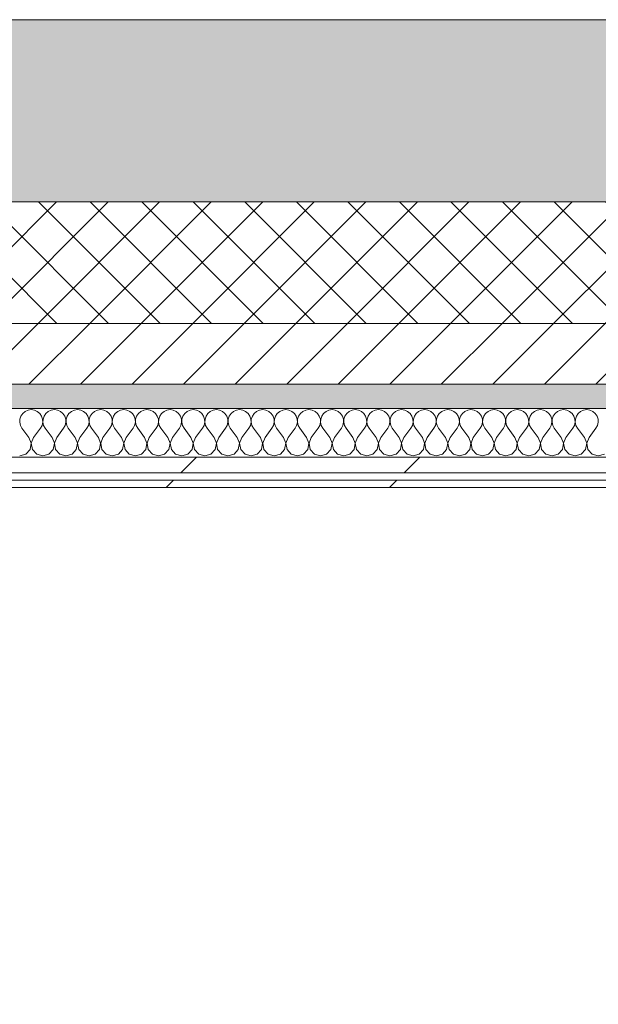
# Model space of a CAD drawing. Header units: millimetres. Extents: x -30280 to 19093, y -17460 to 4378.
# Tile 138 of 188: x -8848 to -8371, y -12829 to -12019. Entities that reach past the tile are written whole.
import ezdxf

# ---------------------------------------------------------------- set-up
doc = ezdxf.new("R2010")
doc.units = ezdxf.units.MM
doc.header["$MEASUREMENT"] = 0
doc.linetypes.add('Wipeout_Contour', pattern=[1000, 0, -1000])
for name, color, linetype in [('12_FAÇ_Façana', 7, 'Continuous'), ('Nuevo_06_COT_Generals', 7, 'Continuous'), ('Nuevo_08_E_Envans secs', 7, 'Continuous')]:
    doc.layers.add(name, color=color, linetype=linetype)
for name, color, linetype, lineweight, true_color in [('12_FAÇ_Façana_Pluma_Nº__102', 7, 'Continuous', 5, 0xcccccc), ('12_FAÇ_Façana_Pluma_Nº__174', 7, 'Continuous', 13, 0xe4ad2c), ('12_FAÇ_Façana_Pluma_Nº__176', 7, 'Continuous', 15, 0x93a0c6), ('Nuevo_08_E_Envans secs_Pluma_Nº__102', 7, 'Continuous', 5, 0xcccccc), ('Nuevo_08_E_Envans secs_Pluma_Nº__171', 171, 'Continuous', 13, 0xaaaaff), ('Nuevo_08_E_Envans secs_Pluma_Nº__177', 7, 'Continuous', 15, 0xf7e046)]:
    doc.layers.add(name, color=color, linetype=linetype, lineweight=lineweight, true_color=true_color)
for name, color, linetype, lineweight in [('12_FAÇ_Façana_Pluma_Nº__2', 8, 'Continuous', 5), ('12_FAÇ_Façana_Pluma_Nº__7', 7, 'Continuous', 5), ('Nuevo_06_COT_Generals_Pluma_Nº__1', 7, 'Continuous', 5), ('Nuevo_08_E_Envans secs_Pluma_Nº__1', 7, 'Continuous', 5)]:
    doc.layers.add(name, color=color, linetype=linetype, lineweight=lineweight)
doc.styles.add('Estilo_Generado_1', font='txt')
doc.dimstyles.new('Estilo_Generado__1', dxfattribs={"dimtxt": 100, "dimasz": 38, "dimexe": 0.18, "dimexo": 300, "dimgap": 0, "dimtad": 1, "dimtih": 1, "dimtoh": 1, "dimlfac": 0.001, "dimzin": 0, "dimdsep": 46, "dimtxsty": 'Estilo_Generado_1', "dimblk": 'ARROWHEAD_2', "dimblk1": 'ARROWHEAD_2', "dimblk2": 'ARROWHEAD_2', "dimcen": 0.09, "dimclrd": 7, "dimclre": 7, "dimclrt": 7, "dimadec": 0, "dimazin": 0, "dimtfac": 1, "dimtdec": 4, "dimtmove": 0, "dimatfit": 3, "dimfxl": 0, "dimtolj": 1, "dimtzin": 0, "dimarcsym": 0})
pattern_1 = [(45, (0, 0), (-183.8478, 183.8478), [195, -65]), (45, (7e-14, 183.85), (-183.8478, 183.8478), [195, -65])]

# ---------------------------------------------------------------- blocks, each defined once
blk = doc.blocks.new('Muro_22_1', base_point=(-7036.11, -12338.98))
at = {"layer": '12_FAÇ_Façana_Pluma_Nº__102', "linetype": 'Continuous', "lineweight": 0, "true_color": 0xe5e5e5}
blk.add_hatch(color=254, dxfattribs=at).paths.add_polyline_path([(-10997.42, -12018.98), (-10997.42, -12168.98), (-7450.39, -12168.98), (-7450.39, -12094.56), (-7050.39, -12094.56), (-7050.39, -12168.98), (-7036.11, -12168.98), (-7036.11, -12018.98)])
at = {"layer": '12_FAÇ_Façana_Pluma_Nº__174', "linetype": 'Continuous', "lineweight": 13, "true_color": 0xe4ad2c}
h = blk.add_hatch(dxfattribs=at)
h.set_pattern_fill('SATE_Aislamiento_0001', color=42, style=0, pattern_type=2)
h.set_pattern_definition([(45, (0, 0), (-21.213203, 21.213203), []), (135, (0, 0), (21.213203, 21.213203), [])])
h.paths.add_polyline_path([(-10997.42, -12268.98), (-7450.39, -12268.98), (-7450.39, -12168.98), (-10997.42, -12168.98)])
at = {"layer": '12_FAÇ_Façana_Pluma_Nº__176', "linetype": 'Continuous', "lineweight": 0, "true_color": 0x495063}
blk.add_hatch(color=251, dxfattribs=at).paths.add_polyline_path([(-7490.39, -12318.98), (-10997.42, -12318.98), (-10997.42, -12338.98), (-7490.39, -12338.98)])
at = {"layer": '12_FAÇ_Façana_Pluma_Nº__2', "linetype": 'Continuous', "lineweight": 5}
h = blk.add_hatch(dxfattribs=at)
h.set_pattern_fill('Ceramic_0001', color=8, style=0, pattern_type=2)
h.set_pattern_definition([(45, (0, 0), (-21.213203, 21.213203), [])])
h.paths.add_polyline_path([(-7490.39, -12268.98), (-10997.42, -12268.98), (-10997.42, -12318.98), (-7490.39, -12318.98)])
at = {"layer": '12_FAÇ_Façana_Pluma_Nº__7', "color": 7, "linetype": 'Continuous', "lineweight": 5}
for p, q in [((-10997.42, -12168.98), (-7450.39, -12168.98)), ((-10997.42, -12268.98), (-7490.39, -12268.98)), ((-10997.42, -12318.98), (-7490.39, -12318.98))]:
    blk.add_line(p, q, dxfattribs=at)
at = {"layer": '12_FAÇ_Façana_Pluma_Nº__7', "color": 7, "linetype": 'Continuous', "lineweight": 5, "flags": 128}
for points in [[(-7036.11, -12018.98), (-10997.42, -12018.98)], [(-10997.42, -12338.98), (-7490.39, -12338.98)]]:
    blk.add_lwpolyline(points, dxfattribs=at)
blk = doc.blocks.new('*X396')
at = {"layer": 'Nuevo_08_E_Envans secs_Pluma_Nº__102', "color": 254, "linetype": 'Continuous', "lineweight": 5, "true_color": 0xcccccc}
for p, q in [((-8843.1, -12341.35), (-8845.13, -12343.03)), ((-8840.7, -12340.29), (-8843.1, -12341.35)), ((-8838.1, -12339.93), (-8840.7, -12340.29)), ((-8835.49, -12340.29), (-8838.1, -12339.93)), ((-8833.09, -12341.35), (-8835.49, -12340.29)), ((-8831.06, -12343.03), (-8833.09, -12341.35)), ((-8824.05, -12341.35), (-8826.08, -12343.03)), ((-8821.65, -12340.29), (-8824.05, -12341.35)), ((-8819.05, -12339.93), (-8821.65, -12340.29)), ((-8816.45, -12340.29), (-8819.05, -12339.93)), ((-8814.04, -12341.35), (-8816.45, -12340.29)), ((-8812.02, -12343.03), (-8814.04, -12341.35)), ((-8805.01, -12341.35), (-8807.03, -12343.03)), ((-8802.6, -12340.29), (-8805.01, -12341.35)), ((-8800, -12339.93), (-8802.6, -12340.29)), ((-8797.4, -12340.29), (-8800, -12339.93)), ((-8794.99, -12341.35), (-8797.4, -12340.29)), ((-8792.97, -12343.03), (-8794.99, -12341.35)), ((-8785.96, -12341.35), (-8787.98, -12343.03)), ((-8783.55, -12340.29), (-8785.96, -12341.35)), ((-8780.95, -12339.93), (-8783.55, -12340.29)), ((-8778.35, -12340.29), (-8780.95, -12339.93)), ((-8775.95, -12341.35), (-8778.35, -12340.29)), ((-8773.92, -12343.03), (-8775.95, -12341.35)), ((-8766.91, -12341.35), (-8768.94, -12343.03)), ((-8764.51, -12340.29), (-8766.91, -12341.35)), ((-8761.9, -12339.93), (-8764.51, -12340.29)), ((-8759.3, -12340.29), (-8761.9, -12339.93)), ((-8756.9, -12341.35), (-8759.3, -12340.29)), ((-8754.87, -12343.03), (-8756.9, -12341.35)), ((-8747.86, -12341.35), (-8749.89, -12343.03)), ((-8745.46, -12340.29), (-8747.86, -12341.35)), ((-8742.86, -12339.93), (-8745.46, -12340.29)), ((-8740.25, -12340.29), (-8742.86, -12339.93)), ((-8737.85, -12341.35), (-8740.25, -12340.29)), ((-8735.83, -12343.03), (-8737.85, -12341.35)), ((-8728.82, -12341.35), (-8730.84, -12343.03)), ((-8726.41, -12340.29), (-8728.82, -12341.35)), ((-8723.81, -12339.93), (-8726.41, -12340.29)), ((-8721.21, -12340.29), (-8723.81, -12339.93)), ((-8718.8, -12341.35), (-8721.21, -12340.29)), ((-8716.78, -12343.03), (-8718.8, -12341.35)), ((-8709.77, -12341.35), (-8711.79, -12343.03)), ((-8707.36, -12340.29), (-8709.77, -12341.35)), ((-8704.76, -12339.93), (-8707.36, -12340.29)), ((-8702.16, -12340.29), (-8704.76, -12339.93)), ((-8699.75, -12341.35), (-8702.16, -12340.29)), ((-8697.73, -12343.03), (-8699.75, -12341.35)), ((-8690.72, -12341.35), (-8692.74, -12343.03)), ((-8688.32, -12340.29), (-8690.72, -12341.35)), ((-8685.71, -12339.93), (-8688.32, -12340.29)), ((-8683.11, -12340.29), (-8685.71, -12339.93)), ((-8680.71, -12341.35), (-8683.11, -12340.29)), ((-8678.68, -12343.03), (-8680.71, -12341.35)), ((-8671.67, -12341.35), (-8673.7, -12343.03)), ((-8669.27, -12340.29), (-8671.67, -12341.35)), ((-8666.67, -12339.93), (-8669.27, -12340.29)), ((-8664.06, -12340.29), (-8666.67, -12339.93)), ((-8661.66, -12341.35), (-8664.06, -12340.29)), ((-8659.64, -12343.03), (-8661.66, -12341.35)), ((-8652.63, -12341.35), (-8654.65, -12343.03)), ((-8650.22, -12340.29), (-8652.63, -12341.35)), ((-8647.62, -12339.93), (-8650.22, -12340.29)), ((-8645.02, -12340.29), (-8647.62, -12339.93)), ((-8642.61, -12341.35), (-8645.02, -12340.29)), ((-8640.59, -12343.03), (-8642.61, -12341.35)), ((-8633.58, -12341.35), (-8635.6, -12343.03)), ((-8631.17, -12340.29), (-8633.58, -12341.35)), ((-8628.57, -12339.93), (-8631.17, -12340.29)), ((-8625.97, -12340.29), (-8628.57, -12339.93)), ((-8623.56, -12341.35), (-8625.97, -12340.29)), ((-8621.54, -12343.03), (-8623.56, -12341.35)), ((-8614.53, -12341.35), (-8616.55, -12343.03)), ((-8612.13, -12340.29), (-8614.53, -12341.35)), ((-8609.52, -12339.93), (-8612.13, -12340.29)), ((-8606.92, -12340.29), (-8609.52, -12339.93)), ((-8604.52, -12341.35), (-8606.92, -12340.29)), ((-8602.49, -12343.03), (-8604.52, -12341.35)), ((-8595.48, -12341.35), (-8597.51, -12343.03)), ((-8593.08, -12340.29), (-8595.48, -12341.35)), ((-8590.48, -12339.93), (-8593.08, -12340.29)), ((-8587.87, -12340.29), (-8590.48, -12339.93)), ((-8585.47, -12341.35), (-8587.87, -12340.29)), ((-8583.45, -12343.03), (-8585.47, -12341.35)), ((-8576.44, -12341.35), (-8578.46, -12343.03)), ((-8574.03, -12340.29), (-8576.44, -12341.35)), ((-8571.43, -12339.93), (-8574.03, -12340.29)), ((-8568.83, -12340.29), (-8571.43, -12339.93)), ((-8566.42, -12341.35), (-8568.83, -12340.29)), ((-8564.4, -12343.03), (-8566.42, -12341.35)), ((-8557.39, -12341.35), (-8559.41, -12343.03)), ((-8554.98, -12340.29), (-8557.39, -12341.35)), ((-8552.38, -12339.93), (-8554.98, -12340.29)), ((-8549.78, -12340.29), (-8552.38, -12339.93)), ((-8547.37, -12341.35), (-8549.78, -12340.29)), ((-8545.35, -12343.03), (-8547.37, -12341.35)), ((-8538.34, -12341.35), (-8540.36, -12343.03)), ((-8535.94, -12340.29), (-8538.34, -12341.35)), ((-8533.33, -12339.93), (-8535.94, -12340.29)), ((-8530.73, -12340.29), (-8533.33, -12339.93)), ((-8528.33, -12341.35), (-8530.73, -12340.29)), ((-8526.3, -12343.03), (-8528.33, -12341.35)), ((-8519.29, -12341.35), (-8521.32, -12343.03)), ((-8516.89, -12340.29), (-8519.29, -12341.35)), ((-8514.29, -12339.93), (-8516.89, -12340.29)), ((-8511.68, -12340.29), (-8514.29, -12339.93)), ((-8509.28, -12341.35), (-8511.68, -12340.29)), ((-8507.26, -12343.03), (-8509.28, -12341.35)), ((-8500.25, -12341.35), (-8502.27, -12343.03)), ((-8497.84, -12340.29), (-8500.25, -12341.35)), ((-8495.24, -12339.93), (-8497.84, -12340.29)), ((-8492.64, -12340.29), (-8495.24, -12339.93)), ((-8490.23, -12341.35), (-8492.64, -12340.29)), ((-8488.21, -12343.03), (-8490.23, -12341.35)), ((-8481.2, -12341.35), (-8483.22, -12343.03)), ((-8478.79, -12340.29), (-8481.2, -12341.35)), ((-8476.19, -12339.93), (-8478.79, -12340.29)), ((-8473.59, -12340.29), (-8476.19, -12339.93)), ((-8471.18, -12341.35), (-8473.59, -12340.29)), ((-8469.16, -12343.03), (-8471.18, -12341.35)), ((-8462.15, -12341.35), (-8464.17, -12343.03)), ((-8459.75, -12340.29), (-8462.15, -12341.35)), ((-8457.14, -12339.93), (-8459.75, -12340.29)), ((-8454.54, -12340.29), (-8457.14, -12339.93)), ((-8452.14, -12341.35), (-8454.54, -12340.29)), ((-8450.11, -12343.03), (-8452.14, -12341.35)), ((-8443.1, -12341.35), (-8445.13, -12343.03)), ((-8440.7, -12340.29), (-8443.1, -12341.35)), ((-8438.1, -12339.93), (-8440.7, -12340.29)), ((-8435.49, -12340.29), (-8438.1, -12339.93)), ((-8433.09, -12341.35), (-8435.49, -12340.29)), ((-8431.06, -12343.03), (-8433.09, -12341.35)), ((-8424.05, -12341.35), (-8426.08, -12343.03)), ((-8421.65, -12340.29), (-8424.05, -12341.35)), ((-8419.05, -12339.93), (-8421.65, -12340.29)), ((-8416.45, -12340.29), (-8419.05, -12339.93)), ((-8414.04, -12341.35), (-8416.45, -12340.29)), ((-8412.02, -12343.03), (-8414.04, -12341.35)), ((-8405.01, -12341.35), (-8407.03, -12343.03)), ((-8402.6, -12340.29), (-8405.01, -12341.35)), ((-8400, -12339.93), (-8402.6, -12340.29)), ((-8397.4, -12340.29), (-8400, -12339.93)), ((-8394.99, -12341.35), (-8397.4, -12340.29)), ((-8392.97, -12343.03), (-8394.99, -12341.35)), ((-8385.96, -12341.35), (-8387.98, -12343.03)), ((-8383.55, -12340.29), (-8385.96, -12341.35)), ((-8380.95, -12339.93), (-8383.55, -12340.29)), ((-8378.35, -12340.29), (-8380.95, -12339.93)), ((-8375.95, -12341.35), (-8378.35, -12340.29)), ((-8373.92, -12343.03), (-8375.95, -12341.35)), ((-8847.45, -12347.68), (-8847.58, -12350.31)), ((-8846.61, -12345.19), (-8847.45, -12347.68)), ((-8845.13, -12343.03), (-8846.61, -12345.19)), ((-8829.58, -12345.19), (-8831.06, -12343.03)), ((-8828.74, -12347.68), (-8829.58, -12345.19)), ((-8828.61, -12350.31), (-8828.74, -12347.68)), ((-8828.41, -12347.68), (-8828.53, -12350.31)), ((-8827.57, -12345.19), (-8828.41, -12347.68)), ((-8826.08, -12343.03), (-8827.57, -12345.19)), ((-8810.53, -12345.19), (-8812.02, -12343.03)), ((-8809.69, -12347.68), (-8810.53, -12345.19)), ((-8809.56, -12350.31), (-8809.69, -12347.68)), ((-8809.36, -12347.68), (-8809.49, -12350.31)), ((-8808.52, -12345.19), (-8809.36, -12347.68)), ((-8807.03, -12343.03), (-8808.52, -12345.19)), ((-8791.48, -12345.19), (-8792.97, -12343.03)), ((-8790.64, -12347.68), (-8791.48, -12345.19)), ((-8790.51, -12350.31), (-8790.64, -12347.68)), ((-8790.31, -12347.68), (-8790.44, -12350.31)), ((-8789.47, -12345.19), (-8790.31, -12347.68)), ((-8787.98, -12343.03), (-8789.47, -12345.19)), ((-8772.43, -12345.19), (-8773.92, -12343.03)), ((-8771.59, -12347.68), (-8772.43, -12345.19)), ((-8771.47, -12350.31), (-8771.59, -12347.68)), ((-8771.26, -12347.68), (-8771.39, -12350.31)), ((-8770.42, -12345.19), (-8771.26, -12347.68)), ((-8768.94, -12343.03), (-8770.42, -12345.19)), ((-8753.39, -12345.19), (-8754.87, -12343.03)), ((-8752.55, -12347.68), (-8753.39, -12345.19)), ((-8752.42, -12350.31), (-8752.55, -12347.68)), ((-8752.22, -12347.68), (-8752.34, -12350.31)), ((-8751.38, -12345.19), (-8752.22, -12347.68)), ((-8749.89, -12343.03), (-8751.38, -12345.19)), ((-8734.34, -12345.19), (-8735.83, -12343.03)), ((-8733.5, -12347.68), (-8734.34, -12345.19)), ((-8733.37, -12350.31), (-8733.5, -12347.68)), ((-8733.17, -12347.68), (-8733.29, -12350.31)), ((-8732.33, -12345.19), (-8733.17, -12347.68)), ((-8730.84, -12343.03), (-8732.33, -12345.19)), ((-8715.29, -12345.19), (-8716.78, -12343.03)), ((-8714.45, -12347.68), (-8715.29, -12345.19)), ((-8714.32, -12350.31), (-8714.45, -12347.68)), ((-8714.12, -12347.68), (-8714.25, -12350.31)), ((-8713.28, -12345.19), (-8714.12, -12347.68)), ((-8711.79, -12343.03), (-8713.28, -12345.19)), ((-8696.24, -12345.19), (-8697.73, -12343.03)), ((-8695.4, -12347.68), (-8696.24, -12345.19)), ((-8695.28, -12350.31), (-8695.4, -12347.68)), ((-8695.07, -12347.68), (-8695.2, -12350.31)), ((-8694.23, -12345.19), (-8695.07, -12347.68)), ((-8692.74, -12343.03), (-8694.23, -12345.19)), ((-8677.2, -12345.19), (-8678.68, -12343.03)), ((-8676.36, -12347.68), (-8677.2, -12345.19)), ((-8676.23, -12350.31), (-8676.36, -12347.68)), ((-8676.02, -12347.68), (-8676.15, -12350.31)), ((-8675.19, -12345.19), (-8676.02, -12347.68)), ((-8673.7, -12343.03), (-8675.19, -12345.19)), ((-8658.15, -12345.19), (-8659.64, -12343.03)), ((-8657.31, -12347.68), (-8658.15, -12345.19)), ((-8657.18, -12350.31), (-8657.31, -12347.68)), ((-8656.98, -12347.68), (-8657.1, -12350.31)), ((-8656.14, -12345.19), (-8656.98, -12347.68)), ((-8654.65, -12343.03), (-8656.14, -12345.19)), ((-8639.1, -12345.19), (-8640.59, -12343.03)), ((-8638.26, -12347.68), (-8639.1, -12345.19)), ((-8638.13, -12350.31), (-8638.26, -12347.68)), ((-8637.93, -12347.68), (-8638.06, -12350.31)), ((-8637.09, -12345.19), (-8637.93, -12347.68)), ((-8635.6, -12343.03), (-8637.09, -12345.19)), ((-8620.05, -12345.19), (-8621.54, -12343.03)), ((-8619.21, -12347.68), (-8620.05, -12345.19)), ((-8619.09, -12350.31), (-8619.21, -12347.68)), ((-8618.88, -12347.68), (-8619.01, -12350.31)), ((-8618.04, -12345.19), (-8618.88, -12347.68)), ((-8616.55, -12343.03), (-8618.04, -12345.19)), ((-8601.01, -12345.19), (-8602.49, -12343.03)), ((-8600.17, -12347.68), (-8601.01, -12345.19)), ((-8600.04, -12350.31), (-8600.17, -12347.68)), ((-8599.83, -12347.68), (-8599.96, -12350.31)), ((-8598.99, -12345.19), (-8599.83, -12347.68)), ((-8597.51, -12343.03), (-8598.99, -12345.19)), ((-8581.96, -12345.19), (-8583.45, -12343.03)), ((-8581.12, -12347.68), (-8581.96, -12345.19)), ((-8580.99, -12350.31), (-8581.12, -12347.68)), ((-8580.79, -12347.68), (-8580.91, -12350.31)), ((-8579.95, -12345.19), (-8580.79, -12347.68)), ((-8578.46, -12343.03), (-8579.95, -12345.19)), ((-8562.91, -12345.19), (-8564.4, -12343.03)), ((-8562.07, -12347.68), (-8562.91, -12345.19)), ((-8561.94, -12350.31), (-8562.07, -12347.68)), ((-8561.74, -12347.68), (-8561.87, -12350.31)), ((-8560.9, -12345.19), (-8561.74, -12347.68)), ((-8559.41, -12343.03), (-8560.9, -12345.19)), ((-8543.86, -12345.19), (-8545.35, -12343.03)), ((-8543.02, -12347.68), (-8543.86, -12345.19)), ((-8542.9, -12350.31), (-8543.02, -12347.68)), ((-8542.69, -12347.68), (-8542.82, -12350.31)), ((-8541.85, -12345.19), (-8542.69, -12347.68)), ((-8540.36, -12343.03), (-8541.85, -12345.19)), ((-8524.81, -12345.19), (-8526.3, -12343.03)), ((-8523.98, -12347.68), (-8524.81, -12345.19)), ((-8523.85, -12350.31), (-8523.98, -12347.68)), ((-8523.64, -12347.68), (-8523.77, -12350.31)), ((-8522.8, -12345.19), (-8523.64, -12347.68)), ((-8521.32, -12343.03), (-8522.8, -12345.19)), ((-8505.77, -12345.19), (-8507.26, -12343.03)), ((-8504.93, -12347.68), (-8505.77, -12345.19)), ((-8504.8, -12350.31), (-8504.93, -12347.68)), ((-8504.6, -12347.68), (-8504.72, -12350.31)), ((-8503.76, -12345.19), (-8504.6, -12347.68)), ((-8502.27, -12343.03), (-8503.76, -12345.19)), ((-8486.72, -12345.19), (-8488.21, -12343.03)), ((-8485.88, -12347.68), (-8486.72, -12345.19)), ((-8485.75, -12350.31), (-8485.88, -12347.68)), ((-8485.55, -12347.68), (-8485.68, -12350.31)), ((-8484.71, -12345.19), (-8485.55, -12347.68)), ((-8483.22, -12343.03), (-8484.71, -12345.19)), ((-8467.67, -12345.19), (-8469.16, -12343.03)), ((-8466.83, -12347.68), (-8467.67, -12345.19)), ((-8466.71, -12350.31), (-8466.83, -12347.68)), ((-8466.5, -12347.68), (-8466.63, -12350.31)), ((-8465.66, -12345.19), (-8466.5, -12347.68)), ((-8464.17, -12343.03), (-8465.66, -12345.19)), ((-8448.62, -12345.19), (-8450.11, -12343.03)), ((-8447.78, -12347.68), (-8448.62, -12345.19)), ((-8447.66, -12350.31), (-8447.78, -12347.68)), ((-8447.45, -12347.68), (-8447.58, -12350.31)), ((-8446.61, -12345.19), (-8447.45, -12347.68)), ((-8445.13, -12343.03), (-8446.61, -12345.19)), ((-8429.58, -12345.19), (-8431.06, -12343.03)), ((-8428.74, -12347.68), (-8429.58, -12345.19)), ((-8428.61, -12350.31), (-8428.74, -12347.68)), ((-8428.41, -12347.68), (-8428.53, -12350.31)), ((-8427.57, -12345.19), (-8428.41, -12347.68)), ((-8426.08, -12343.03), (-8427.57, -12345.19)), ((-8410.53, -12345.19), (-8412.02, -12343.03)), ((-8409.69, -12347.68), (-8410.53, -12345.19)), ((-8409.56, -12350.31), (-8409.69, -12347.68)), ((-8409.36, -12347.68), (-8409.49, -12350.31)), ((-8408.52, -12345.19), (-8409.36, -12347.68)), ((-8407.03, -12343.03), (-8408.52, -12345.19)), ((-8391.48, -12345.19), (-8392.97, -12343.03)), ((-8390.64, -12347.68), (-8391.48, -12345.19)), ((-8390.51, -12350.31), (-8390.64, -12347.68)), ((-8390.31, -12347.68), (-8390.44, -12350.31)), ((-8389.47, -12345.19), (-8390.31, -12347.68)), ((-8387.98, -12343.03), (-8389.47, -12345.19)), ((-8372.43, -12345.19), (-8373.92, -12343.03)), ((-8371.59, -12347.68), (-8372.43, -12345.19)), ((-8371.47, -12350.31), (-8371.59, -12347.68)), ((-8847.58, -12350.31), (-8846.99, -12352.87)), ((-8846.99, -12352.87), (-8845.71, -12355.17)), ((-8840, -12362.79), (-8845.71, -12355.17)), ((-8836.19, -12362.79), (-8830.48, -12355.17)), ((-8830.48, -12355.17), (-8829.2, -12352.87)), ((-8829.2, -12352.87), (-8828.61, -12350.31)), ((-8828.53, -12350.31), (-8827.94, -12352.87)), ((-8827.94, -12352.87), (-8826.67, -12355.17)), ((-8820.95, -12362.79), (-8826.67, -12355.17)), ((-8817.14, -12362.79), (-8811.43, -12355.17)), ((-8811.43, -12355.17), (-8810.16, -12352.87)), ((-8810.16, -12352.87), (-8809.56, -12350.31)), ((-8809.49, -12350.31), (-8808.89, -12352.87)), ((-8808.89, -12352.87), (-8807.62, -12355.17)), ((-8801.9, -12362.79), (-8807.62, -12355.17)), ((-8798.1, -12362.79), (-8792.38, -12355.17)), ((-8792.38, -12355.17), (-8791.11, -12352.87)), ((-8791.11, -12352.87), (-8790.51, -12350.31)), ((-8790.44, -12350.31), (-8789.84, -12352.87)), ((-8789.84, -12352.87), (-8788.57, -12355.17)), ((-8782.86, -12362.79), (-8788.57, -12355.17)), ((-8779.05, -12362.79), (-8773.33, -12355.17)), ((-8773.33, -12355.17), (-8772.06, -12352.87)), ((-8772.06, -12352.87), (-8771.47, -12350.31)), ((-8771.39, -12350.31), (-8770.8, -12352.87)), ((-8770.8, -12352.87), (-8769.52, -12355.17)), ((-8763.81, -12362.79), (-8769.52, -12355.17)), ((-8760, -12362.79), (-8754.29, -12355.17)), ((-8754.29, -12355.17), (-8753.01, -12352.87)), ((-8753.01, -12352.87), (-8752.42, -12350.31)), ((-8752.34, -12350.31), (-8751.75, -12352.87)), ((-8751.75, -12352.87), (-8750.48, -12355.17)), ((-8744.76, -12362.79), (-8750.48, -12355.17)), ((-8740.95, -12362.79), (-8735.24, -12355.17)), ((-8735.24, -12355.17), (-8733.97, -12352.87)), ((-8733.97, -12352.87), (-8733.37, -12350.31)), ((-8733.29, -12350.31), (-8732.7, -12352.87)), ((-8732.7, -12352.87), (-8731.43, -12355.17)), ((-8725.71, -12362.79), (-8731.43, -12355.17)), ((-8721.9, -12362.79), (-8716.19, -12355.17)), ((-8716.19, -12355.17), (-8714.92, -12352.87)), ((-8714.92, -12352.87), (-8714.32, -12350.31)), ((-8714.25, -12350.31), (-8713.65, -12352.87)), ((-8713.65, -12352.87), (-8712.38, -12355.17)), ((-8706.67, -12362.79), (-8712.38, -12355.17)), ((-8702.86, -12362.79), (-8697.14, -12355.17)), ((-8697.14, -12355.17), (-8695.87, -12352.87)), ((-8695.87, -12352.87), (-8695.28, -12350.31)), ((-8695.2, -12350.31), (-8694.6, -12352.87)), ((-8694.6, -12352.87), (-8693.33, -12355.17)), ((-8687.62, -12362.79), (-8693.33, -12355.17)), ((-8683.81, -12362.79), (-8678.1, -12355.17)), ((-8678.1, -12355.17), (-8676.82, -12352.87)), ((-8676.82, -12352.87), (-8676.23, -12350.31)), ((-8676.15, -12350.31), (-8675.56, -12352.87)), ((-8675.56, -12352.87), (-8674.29, -12355.17)), ((-8668.57, -12362.79), (-8674.29, -12355.17)), ((-8664.76, -12362.79), (-8659.05, -12355.17)), ((-8659.05, -12355.17), (-8657.78, -12352.87)), ((-8657.78, -12352.87), (-8657.18, -12350.31)), ((-8657.1, -12350.31), (-8656.51, -12352.87)), ((-8656.51, -12352.87), (-8655.24, -12355.17)), ((-8649.52, -12362.79), (-8655.24, -12355.17)), ((-8645.71, -12362.79), (-8640, -12355.17)), ((-8640, -12355.17), (-8638.73, -12352.87)), ((-8638.73, -12352.87), (-8638.13, -12350.31)), ((-8638.06, -12350.31), (-8637.46, -12352.87)), ((-8637.46, -12352.87), (-8636.19, -12355.17)), ((-8630.48, -12362.79), (-8636.19, -12355.17)), ((-8626.67, -12362.79), (-8620.95, -12355.17)), ((-8620.95, -12355.17), (-8619.68, -12352.87)), ((-8619.68, -12352.87), (-8619.09, -12350.31)), ((-8619.01, -12350.31), (-8618.41, -12352.87)), ((-8618.41, -12352.87), (-8617.14, -12355.17)), ((-8611.43, -12362.79), (-8617.14, -12355.17)), ((-8607.62, -12362.79), (-8601.9, -12355.17)), ((-8601.9, -12355.17), (-8600.63, -12352.87)), ((-8600.63, -12352.87), (-8600.04, -12350.31)), ((-8599.96, -12350.31), (-8599.37, -12352.87)), ((-8599.37, -12352.87), (-8598.1, -12355.17)), ((-8592.38, -12362.79), (-8598.1, -12355.17)), ((-8588.57, -12362.79), (-8582.86, -12355.17)), ((-8582.86, -12355.17), (-8581.59, -12352.87)), ((-8581.59, -12352.87), (-8580.99, -12350.31)), ((-8580.91, -12350.31), (-8580.32, -12352.87)), ((-8580.32, -12352.87), (-8579.05, -12355.17)), ((-8573.33, -12362.79), (-8579.05, -12355.17)), ((-8569.52, -12362.79), (-8563.81, -12355.17)), ((-8563.81, -12355.17), (-8562.54, -12352.87)), ((-8562.54, -12352.87), (-8561.94, -12350.31)), ((-8561.87, -12350.31), (-8561.27, -12352.87)), ((-8561.27, -12352.87), (-8560, -12355.17)), ((-8554.29, -12362.79), (-8560, -12355.17)), ((-8550.48, -12362.79), (-8544.76, -12355.17)), ((-8544.76, -12355.17), (-8543.49, -12352.87)), ((-8543.49, -12352.87), (-8542.9, -12350.31)), ((-8542.82, -12350.31), (-8542.22, -12352.87)), ((-8542.22, -12352.87), (-8540.95, -12355.17)), ((-8535.24, -12362.79), (-8540.95, -12355.17)), ((-8531.43, -12362.79), (-8525.71, -12355.17)), ((-8525.71, -12355.17), (-8524.44, -12352.87)), ((-8524.44, -12352.87), (-8523.85, -12350.31)), ((-8523.77, -12350.31), (-8523.18, -12352.87)), ((-8523.18, -12352.87), (-8521.9, -12355.17)), ((-8516.19, -12362.79), (-8521.9, -12355.17)), ((-8512.38, -12362.79), (-8506.67, -12355.17)), ((-8506.67, -12355.17), (-8505.4, -12352.87)), ((-8505.4, -12352.87), (-8504.8, -12350.31)), ((-8504.72, -12350.31), (-8504.13, -12352.87)), ((-8504.13, -12352.87), (-8502.86, -12355.17)), ((-8497.14, -12362.79), (-8502.86, -12355.17)), ((-8493.33, -12362.79), (-8487.62, -12355.17)), ((-8487.62, -12355.17), (-8486.35, -12352.87)), ((-8486.35, -12352.87), (-8485.75, -12350.31)), ((-8485.68, -12350.31), (-8485.08, -12352.87)), ((-8485.08, -12352.87), (-8483.81, -12355.17)), ((-8478.1, -12362.79), (-8483.81, -12355.17)), ((-8474.29, -12362.79), (-8468.57, -12355.17)), ((-8468.57, -12355.17), (-8467.3, -12352.87)), ((-8467.3, -12352.87), (-8466.71, -12350.31)), ((-8466.63, -12350.31), (-8466.03, -12352.87)), ((-8466.03, -12352.87), (-8464.76, -12355.17)), ((-8459.05, -12362.79), (-8464.76, -12355.17)), ((-8455.24, -12362.79), (-8449.52, -12355.17)), ((-8449.52, -12355.17), (-8448.25, -12352.87)), ((-8448.25, -12352.87), (-8447.66, -12350.31)), ((-8447.58, -12350.31), (-8446.99, -12352.87)), ((-8446.99, -12352.87), (-8445.71, -12355.17)), ((-8440, -12362.79), (-8445.71, -12355.17)), ((-8436.19, -12362.79), (-8430.48, -12355.17)), ((-8430.48, -12355.17), (-8429.2, -12352.87)), ((-8429.2, -12352.87), (-8428.61, -12350.31)), ((-8428.53, -12350.31), (-8427.94, -12352.87)), ((-8427.94, -12352.87), (-8426.67, -12355.17)), ((-8420.95, -12362.79), (-8426.67, -12355.17)), ((-8417.14, -12362.79), (-8411.43, -12355.17)), ((-8411.43, -12355.17), (-8410.16, -12352.87)), ((-8410.16, -12352.87), (-8409.56, -12350.31)), ((-8409.49, -12350.31), (-8408.89, -12352.87)), ((-8408.89, -12352.87), (-8407.62, -12355.17)), ((-8401.9, -12362.79), (-8407.62, -12355.17)), ((-8398.1, -12362.79), (-8392.38, -12355.17)), ((-8392.38, -12355.17), (-8391.11, -12352.87)), ((-8391.11, -12352.87), (-8390.51, -12350.31)), ((-8390.44, -12350.31), (-8389.84, -12352.87)), ((-8389.84, -12352.87), (-8388.57, -12355.17)), ((-8382.86, -12362.79), (-8388.57, -12355.17)), ((-8379.05, -12362.79), (-8373.33, -12355.17)), ((-8373.33, -12355.17), (-8372.06, -12352.87)), ((-8372.06, -12352.87), (-8371.47, -12350.31)), ((-8838.13, -12367.64), (-8840, -12362.79)), ((-8836.19, -12362.79), (-8838.06, -12367.64)), ((-8819.09, -12367.64), (-8820.95, -12362.79)), ((-8817.14, -12362.79), (-8819.01, -12367.64)), ((-8800.04, -12367.64), (-8801.9, -12362.79)), ((-8798.1, -12362.79), (-8799.96, -12367.64)), ((-8780.99, -12367.64), (-8782.86, -12362.79)), ((-8779.05, -12362.79), (-8780.91, -12367.64)), ((-8761.94, -12367.64), (-8763.81, -12362.79)), ((-8760, -12362.79), (-8761.87, -12367.64)), ((-8742.9, -12367.64), (-8744.76, -12362.79)), ((-8740.95, -12362.79), (-8742.82, -12367.64)), ((-8723.85, -12367.64), (-8725.71, -12362.79)), ((-8721.9, -12362.79), (-8723.77, -12367.64)), ((-8704.8, -12367.64), (-8706.67, -12362.79)), ((-8702.86, -12362.79), (-8704.72, -12367.64)), ((-8685.75, -12367.64), (-8687.62, -12362.79)), ((-8683.81, -12362.79), (-8685.68, -12367.64)), ((-8666.71, -12367.64), (-8668.57, -12362.79)), ((-8664.76, -12362.79), (-8666.63, -12367.64)), ((-8647.66, -12367.64), (-8649.52, -12362.79)), ((-8645.71, -12362.79), (-8647.58, -12367.64)), ((-8628.61, -12367.64), (-8630.48, -12362.79)), ((-8626.67, -12362.79), (-8628.53, -12367.64)), ((-8609.56, -12367.64), (-8611.43, -12362.79)), ((-8607.62, -12362.79), (-8609.49, -12367.64)), ((-8590.51, -12367.64), (-8592.38, -12362.79)), ((-8588.57, -12362.79), (-8590.44, -12367.64)), ((-8571.47, -12367.64), (-8573.33, -12362.79)), ((-8569.52, -12362.79), (-8571.39, -12367.64)), ((-8552.42, -12367.64), (-8554.29, -12362.79)), ((-8550.48, -12362.79), (-8552.34, -12367.64)), ((-8533.37, -12367.64), (-8535.24, -12362.79)), ((-8531.43, -12362.79), (-8533.29, -12367.64)), ((-8514.32, -12367.64), (-8516.19, -12362.79)), ((-8512.38, -12362.79), (-8514.25, -12367.64)), ((-8495.28, -12367.64), (-8497.14, -12362.79)), ((-8493.33, -12362.79), (-8495.2, -12367.64)), ((-8476.23, -12367.64), (-8478.1, -12362.79)), ((-8474.29, -12362.79), (-8476.15, -12367.64)), ((-8457.18, -12367.64), (-8459.05, -12362.79)), ((-8455.24, -12362.79), (-8457.1, -12367.64)), ((-8438.13, -12367.64), (-8440, -12362.79)), ((-8436.19, -12362.79), (-8438.06, -12367.64)), ((-8419.09, -12367.64), (-8420.95, -12362.79)), ((-8417.14, -12362.79), (-8419.01, -12367.64)), ((-8400.04, -12367.64), (-8401.9, -12362.79)), ((-8398.1, -12362.79), (-8399.96, -12367.64)), ((-8380.99, -12367.64), (-8382.86, -12362.79)), ((-8379.05, -12362.79), (-8380.91, -12367.64)), ((-8842.61, -12376.6), (-8839.1, -12372.76)), ((-8839.1, -12372.76), (-8838.13, -12367.64)), ((-8838.06, -12367.64), (-8837.09, -12372.76)), ((-8837.09, -12372.76), (-8833.58, -12376.6)), ((-8823.56, -12376.6), (-8820.05, -12372.76)), ((-8820.05, -12372.76), (-8819.09, -12367.64)), ((-8819.01, -12367.64), (-8818.04, -12372.76)), ((-8818.04, -12372.76), (-8814.53, -12376.6)), ((-8804.52, -12376.6), (-8801.01, -12372.76)), ((-8801.01, -12372.76), (-8800.04, -12367.64)), ((-8799.96, -12367.64), (-8798.99, -12372.76)), ((-8798.99, -12372.76), (-8795.48, -12376.6)), ((-8785.47, -12376.6), (-8781.96, -12372.76)), ((-8781.96, -12372.76), (-8780.99, -12367.64)), ((-8780.91, -12367.64), (-8779.95, -12372.76)), ((-8779.95, -12372.76), (-8776.44, -12376.6)), ((-8766.42, -12376.6), (-8762.91, -12372.76)), ((-8762.91, -12372.76), (-8761.94, -12367.64)), ((-8761.87, -12367.64), (-8760.9, -12372.76)), ((-8760.9, -12372.76), (-8757.39, -12376.6)), ((-8747.37, -12376.6), (-8743.86, -12372.76)), ((-8743.86, -12372.76), (-8742.9, -12367.64)), ((-8742.82, -12367.64), (-8741.85, -12372.76)), ((-8741.85, -12372.76), (-8738.34, -12376.6)), ((-8728.33, -12376.6), (-8724.81, -12372.76)), ((-8724.81, -12372.76), (-8723.85, -12367.64)), ((-8723.77, -12367.64), (-8722.8, -12372.76)), ((-8722.8, -12372.76), (-8719.29, -12376.6)), ((-8709.28, -12376.6), (-8705.77, -12372.76)), ((-8705.77, -12372.76), (-8704.8, -12367.64)), ((-8704.72, -12367.64), (-8703.76, -12372.76)), ((-8703.76, -12372.76), (-8700.25, -12376.6)), ((-8690.23, -12376.6), (-8686.72, -12372.76)), ((-8686.72, -12372.76), (-8685.75, -12367.64)), ((-8685.68, -12367.64), (-8684.71, -12372.76)), ((-8684.71, -12372.76), (-8681.2, -12376.6)), ((-8671.18, -12376.6), (-8667.67, -12372.76)), ((-8667.67, -12372.76), (-8666.71, -12367.64)), ((-8666.63, -12367.64), (-8665.66, -12372.76)), ((-8665.66, -12372.76), (-8662.15, -12376.6)), ((-8652.14, -12376.6), (-8648.62, -12372.76)), ((-8648.62, -12372.76), (-8647.66, -12367.64)), ((-8647.58, -12367.64), (-8646.61, -12372.76)), ((-8646.61, -12372.76), (-8643.1, -12376.6)), ((-8633.09, -12376.6), (-8629.58, -12372.76)), ((-8629.58, -12372.76), (-8628.61, -12367.64)), ((-8628.53, -12367.64), (-8627.57, -12372.76)), ((-8627.57, -12372.76), (-8624.05, -12376.6)), ((-8614.04, -12376.6), (-8610.53, -12372.76)), ((-8610.53, -12372.76), (-8609.56, -12367.64)), ((-8609.49, -12367.64), (-8608.52, -12372.76)), ((-8608.52, -12372.76), (-8605.01, -12376.6)), ((-8594.99, -12376.6), (-8591.48, -12372.76)), ((-8591.48, -12372.76), (-8590.51, -12367.64)), ((-8590.44, -12367.64), (-8589.47, -12372.76)), ((-8589.47, -12372.76), (-8585.96, -12376.6)), ((-8575.95, -12376.6), (-8572.43, -12372.76)), ((-8572.43, -12372.76), (-8571.47, -12367.64)), ((-8571.39, -12367.64), (-8570.42, -12372.76)), ((-8570.42, -12372.76), (-8566.91, -12376.6)), ((-8556.9, -12376.6), (-8553.39, -12372.76)), ((-8553.39, -12372.76), (-8552.42, -12367.64)), ((-8552.34, -12367.64), (-8551.38, -12372.76)), ((-8551.38, -12372.76), (-8547.86, -12376.6)), ((-8537.85, -12376.6), (-8534.34, -12372.76)), ((-8534.34, -12372.76), (-8533.37, -12367.64)), ((-8533.29, -12367.64), (-8532.33, -12372.76)), ((-8532.33, -12372.76), (-8528.82, -12376.6)), ((-8518.8, -12376.6), (-8515.29, -12372.76)), ((-8515.29, -12372.76), (-8514.32, -12367.64)), ((-8514.25, -12367.64), (-8513.28, -12372.76)), ((-8513.28, -12372.76), (-8509.77, -12376.6)), ((-8499.75, -12376.6), (-8496.24, -12372.76)), ((-8496.24, -12372.76), (-8495.28, -12367.64)), ((-8495.2, -12367.64), (-8494.23, -12372.76)), ((-8494.23, -12372.76), (-8490.72, -12376.6)), ((-8480.71, -12376.6), (-8477.2, -12372.76)), ((-8477.2, -12372.76), (-8476.23, -12367.64)), ((-8476.15, -12367.64), (-8475.19, -12372.76)), ((-8475.19, -12372.76), (-8471.67, -12376.6)), ((-8461.66, -12376.6), (-8458.15, -12372.76)), ((-8458.15, -12372.76), (-8457.18, -12367.64)), ((-8457.1, -12367.64), (-8456.14, -12372.76)), ((-8456.14, -12372.76), (-8452.63, -12376.6)), ((-8442.61, -12376.6), (-8439.1, -12372.76)), ((-8439.1, -12372.76), (-8438.13, -12367.64)), ((-8438.06, -12367.64), (-8437.09, -12372.76)), ((-8437.09, -12372.76), (-8433.58, -12376.6)), ((-8423.56, -12376.6), (-8420.05, -12372.76)), ((-8420.05, -12372.76), (-8419.09, -12367.64)), ((-8419.01, -12367.64), (-8418.04, -12372.76)), ((-8418.04, -12372.76), (-8414.53, -12376.6)), ((-8404.52, -12376.6), (-8401.01, -12372.76)), ((-8401.01, -12372.76), (-8400.04, -12367.64)), ((-8399.96, -12367.64), (-8398.99, -12372.76)), ((-8398.99, -12372.76), (-8395.48, -12376.6)), ((-8385.47, -12376.6), (-8381.96, -12372.76)), ((-8381.96, -12372.76), (-8380.99, -12367.64)), ((-8380.91, -12367.64), (-8379.95, -12372.76)), ((-8379.95, -12372.76), (-8376.44, -12376.6)), ((-8847.62, -12378.02), (-8842.61, -12376.6)), ((-8833.58, -12376.6), (-8828.57, -12378.02)), ((-8828.57, -12378.02), (-8823.56, -12376.6)), ((-8814.53, -12376.6), (-8809.52, -12378.02)), ((-8809.52, -12378.02), (-8804.52, -12376.6)), ((-8795.48, -12376.6), (-8790.48, -12378.02)), ((-8790.48, -12378.02), (-8785.47, -12376.6)), ((-8776.44, -12376.6), (-8771.43, -12378.02)), ((-8771.43, -12378.02), (-8766.42, -12376.6)), ((-8757.39, -12376.6), (-8752.38, -12378.02)), ((-8752.38, -12378.02), (-8747.37, -12376.6)), ((-8738.34, -12376.6), (-8733.33, -12378.02)), ((-8733.33, -12378.02), (-8728.33, -12376.6)), ((-8719.29, -12376.6), (-8714.29, -12378.02)), ((-8714.29, -12378.02), (-8709.28, -12376.6)), ((-8700.25, -12376.6), (-8695.24, -12378.02)), ((-8695.24, -12378.02), (-8690.23, -12376.6)), ((-8681.2, -12376.6), (-8676.19, -12378.02)), ((-8676.19, -12378.02), (-8671.18, -12376.6)), ((-8662.15, -12376.6), (-8657.14, -12378.02)), ((-8657.14, -12378.02), (-8652.14, -12376.6)), ((-8643.1, -12376.6), (-8638.1, -12378.02)), ((-8638.1, -12378.02), (-8633.09, -12376.6)), ((-8624.05, -12376.6), (-8619.05, -12378.02)), ((-8619.05, -12378.02), (-8614.04, -12376.6)), ((-8605.01, -12376.6), (-8600, -12378.02)), ((-8600, -12378.02), (-8594.99, -12376.6)), ((-8585.96, -12376.6), (-8580.95, -12378.02)), ((-8580.95, -12378.02), (-8575.95, -12376.6)), ((-8566.91, -12376.6), (-8561.9, -12378.02)), ((-8561.9, -12378.02), (-8556.9, -12376.6)), ((-8547.86, -12376.6), (-8542.86, -12378.02)), ((-8542.86, -12378.02), (-8537.85, -12376.6)), ((-8528.82, -12376.6), (-8523.81, -12378.02)), ((-8523.81, -12378.02), (-8518.8, -12376.6)), ((-8509.77, -12376.6), (-8504.76, -12378.02)), ((-8504.76, -12378.02), (-8499.75, -12376.6)), ((-8490.72, -12376.6), (-8485.71, -12378.02)), ((-8485.71, -12378.02), (-8480.71, -12376.6)), ((-8471.67, -12376.6), (-8466.67, -12378.02)), ((-8466.67, -12378.02), (-8461.66, -12376.6)), ((-8452.63, -12376.6), (-8447.62, -12378.02)), ((-8447.62, -12378.02), (-8442.61, -12376.6)), ((-8433.58, -12376.6), (-8428.57, -12378.02)), ((-8428.57, -12378.02), (-8423.56, -12376.6)), ((-8414.53, -12376.6), (-8409.52, -12378.02)), ((-8409.52, -12378.02), (-8404.52, -12376.6)), ((-8395.48, -12376.6), (-8390.48, -12378.02)), ((-8390.48, -12378.02), (-8385.47, -12376.6)), ((-8376.44, -12376.6), (-8371.43, -12378.02)), ((-8371.43, -12378.02), (-8366.42, -12376.6))]:
    blk.add_line(p, q, dxfattribs=at)
blk = doc.blocks.new('Muro_109_1', base_point=(-10638, -12403.98))
at = {"layer": 'Nuevo_08_E_Envans secs_Pluma_Nº__1', "color": 7, "linetype": 'Continuous', "lineweight": 5, "flags": 128}
blk.add_lwpolyline([(-7490.39, -12338.98), (-10675.9, -12338.98)], dxfattribs=at)
at = {"color": 254, "linetype": 'Wipeout_Contour', "lineweight": 0, "ltscale": 61631.376867}
blk.add_wipeout([(-7503.39, -12378.98), (-10649.96, -12378.98), (-10649.98, -12391.98), (-7503.39, -12391.98)], dxfattribs=at).dxf.layer = 'Nuevo_08_E_Envans secs'
at = {"color": 254, "linetype": 'Wipeout_Contour', "lineweight": 0, "ltscale": 61678.236318}
blk.add_wipeout([(-7515.39, -12397.98), (-10637.99, -12397.98), (-10638, -12403.98), (-7515.39, -12403.98)], dxfattribs=at).dxf.layer = 'Nuevo_08_E_Envans secs'
at = {"layer": 'Nuevo_08_E_Envans secs_Pluma_Nº__171', "linetype": 'Continuous', "lineweight": 13, "true_color": 0xaaaaff}
h = blk.add_hatch(dxfattribs=at)
h.set_pattern_fill('Panellat_HPL_0001', color=161, style=0, pattern_type=2)
h.set_pattern_definition(pattern_1)
h.paths.add_polyline_path([(-7515.39, -12397.98), (-10637.99, -12397.98), (-10638, -12403.98), (-7515.39, -12403.98)])
at = {"layer": 'Nuevo_08_E_Envans secs_Pluma_Nº__177', "linetype": 'Continuous', "lineweight": 15, "true_color": 0xf7e046}
h = blk.add_hatch(dxfattribs=at)
h.set_pattern_fill('Panellat_HPL_0001', color=53, style=0, pattern_type=2)
h.set_pattern_definition(pattern_1)
h.paths.add_polyline_path([(-7503.39, -12378.98), (-10649.96, -12378.98), (-10649.98, -12391.98), (-7503.39, -12391.98)])
at = {"layer": 'Nuevo_08_E_Envans secs_Pluma_Nº__1', "color": 7, "linetype": 'Continuous', "lineweight": 5}
for p, q in [((-10662.96, -12378.98), (-7490.39, -12378.98)), ((-10649.98, -12391.98), (-7503.39, -12391.98)), ((-10643.99, -12397.98), (-7509.39, -12397.98))]:
    blk.add_line(p, q, dxfattribs=at)
at = {"layer": 'Nuevo_08_E_Envans secs_Pluma_Nº__1', "color": 7, "linetype": 'Continuous', "lineweight": 5, "flags": 128}
blk.add_lwpolyline([(-10638, -12403.98), (-7515.39, -12403.98)], dxfattribs=at)
at = {"layer": 'Nuevo_08_E_Envans secs', "color": 7, "lineweight": 20}
blk.add_blockref('*X396', (0, 0), dxfattribs=at)
blk = doc.blocks.new('*D672')
at = {"layer": 'Nuevo_06_COT_Generals_Pluma_Nº__1', "color": 7, "linetype": 'Continuous', "lineweight": 5}
for p, q in [((-1552.89, -12989), (-1552.89, -12803.98)), ((-10639.87, -13374.56), (-10639.87, -12914)), ((-10625.44, -12926.5), (-10654.31, -12976.5)), ((-1567.33, -12976.5), (-1538.46, -12926.5)), ((-10664.32, -12951.5), (-10639.87, -12951.5)), ((-10639.87, -12951.5), (-1552.89, -12951.5)), ((-1552.89, -12951.5), (-1528.44, -12951.5))]:
    blk.add_line(p, q, dxfattribs=at)
at = {"layer": 'Nuevo_06_COT_Generals_Pluma_Nº__1', "color": 7, "lineweight": 5, "insert": (-6233.77, -12931.5), "char_height": 100, "attachment_point": 7, "style": 'Estilo_Generado_1'}
blk.add_mtext('\\A1;{\\pql;\\fGotham Book|b0|i0|c0|p0;\\W1.000000;9,09}', dxfattribs=at)
blk = doc.blocks.new('ARROWHEAD_2')
at = {"color": 0, "linetype": 'Continuous', "lineweight": 0}
for p, q in [((-0.378, -0.655), (0.378, 0.655)), ((0, 0), (-1, 0))]:
    blk.add_line(p, q, dxfattribs=at)

msp = doc.modelspace()

# ---------------------------------------------------------------- block references
at = {"layer": '12_FAÇ_Façana', "color": 7, "lineweight": 20}
msp.add_blockref('Muro_22_1', (-7036.109, -12338.976), dxfattribs=at)

# ---------------------------------------------------------------- dimensions: what is measured, and where the dimension line sits
at = {"layer": 'Nuevo_06_COT_Generals', "color": 7, "linetype": 'Continuous', "lineweight": 5}
dim = msp.add_linear_dim(base=(-1552.894, -12951.503), p1=(-10639.873, -13674.561), p2=(-1552.894, -12503.976), dimstyle='Estilo_Generado__1', dxfattribs=at)
dim.commit()
dim.dimension.update_dxf_attribs({"geometry": '*D672', "text_midpoint": (-6104.311, -12881.503), "dimtype": 160})

# ---------------------------------------------------------------- next in the draw order: block references
at = {"layer": 'Nuevo_08_E_Envans secs', "color": 7, "lineweight": 20}
msp.add_blockref('Muro_109_1', (-10637.995, -12403.976), dxfattribs=at)

doc.saveas('drawing.dxf')
